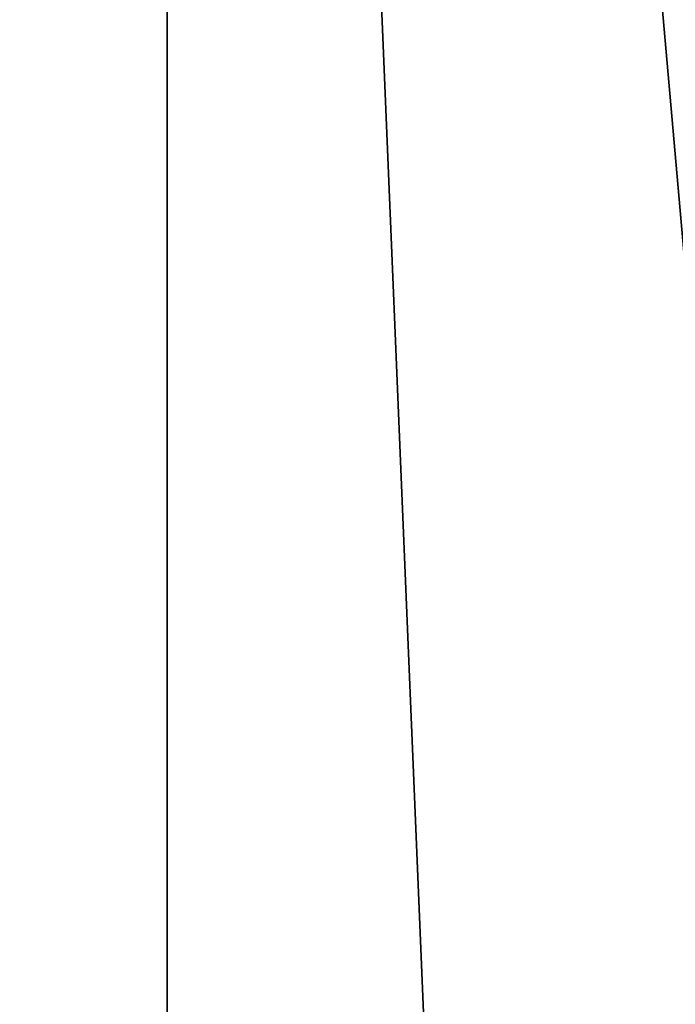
# Model space of a CAD drawing. Extents: x 0 to 200, y 18 to 95.
# Tile 214 of 256: x 166.11 to 167.21, y 82.18 to 83.82. Entities that reach past the tile are written whole.
import ezdxf

# ---------------------------------------------------------------- set-up
doc = ezdxf.new("R2010")
doc.units = 0

msp = doc.modelspace()

# ---------------------------------------------------------------- linework, layer by layer
for points in [[(165.238632, 68.227013, 34.442303), (166.271561, 94.527016, 33.660393), (167.368118, 68.227013, 32.970528)], [(165.238632, 94.527016, 34.442303), (166.271561, 94.527016, 33.660393), (165.238632, 68.227013, 34.442303)], [(166.271561, 94.527016, 58.339607), (165.238632, 94.527016, 57.557697), (165.238632, 68.227013, 57.557697)], [(167.368118, 68.227013, 59.029472), (166.271561, 94.527016, 58.339607), (165.238632, 68.227013, 57.557697)], [(166.271561, 94.527016, 33.660393), (167.368118, 94.527016, 32.970528), (167.368118, 68.227013, 32.970528)], [(167.368118, 94.527016, 59.029472), (166.271561, 94.527016, 58.339607), (167.368118, 68.227013, 59.029472)], [(166.358749, 93.22702, 34.581356), (164.432587, 68.227013, 36.296562), (166.358749, 68.227013, 34.581356)], [(166.358749, 93.22702, 34.581356), (164.432587, 93.22702, 36.296562), (164.432587, 68.227013, 36.296562)], [(164.432587, 93.22702, 55.703442), (166.358749, 68.227013, 57.418644), (164.432587, 68.227013, 55.703442)], [(164.432587, 93.22702, 55.703442), (166.358749, 93.22702, 57.418644), (166.358749, 68.227013, 57.418644)], [(168.5634, 93.22702, 33.242847), (166.358749, 68.227013, 34.581356), (168.5634, 68.227013, 33.242847)], [(168.5634, 93.22702, 33.242847), (166.358749, 93.22702, 34.581356), (166.358749, 68.227013, 34.581356)], [(166.358749, 93.22702, 57.418644), (168.5634, 68.227013, 58.757153), (166.358749, 68.227013, 57.418644)], [(166.358749, 93.22702, 57.418644), (168.5634, 93.22702, 58.757153), (168.5634, 68.227013, 58.757153)]]:
    msp.add_3dface(points)

doc.saveas('drawing.dxf')
